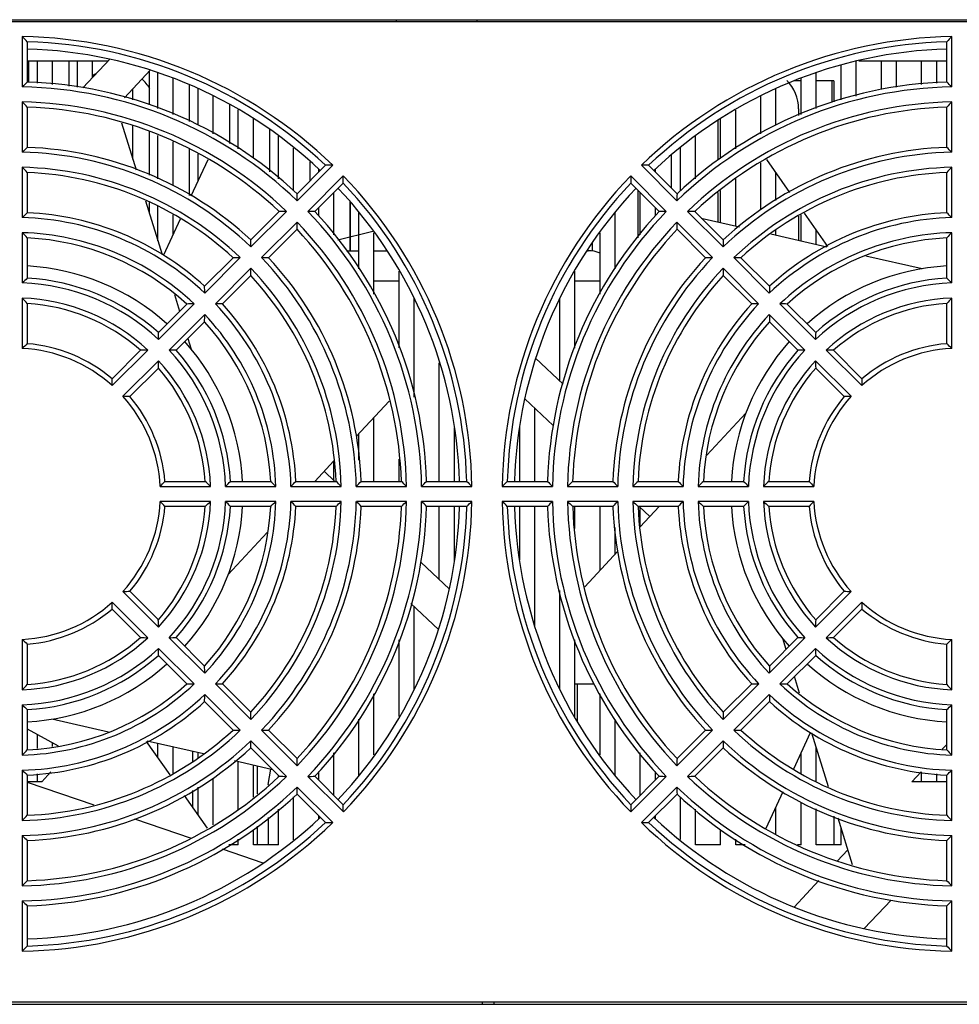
# Model space of a CAD drawing. Header units: millimetres. Extents: x 802 to 9345, y -804 to 1180.
# Tile 138 of 189: x 5503 to 5597, y -351 to -253. Entities that reach past the tile are written whole.
import ezdxf

# ---------------------------------------------------------------- set-up
doc = ezdxf.new("R2010")
doc.units = ezdxf.units.MM
doc.header["$LTSCALE"] = 30.734
doc.layers.get('0').update_dxf_attribs({"linetype": 'CONTINUOUS'})

msp = doc.modelspace()

# ---------------------------------------------------------------- linework, layer by layer
at = {"linetype": 'Continuous'}
for p, q in [((5447.541, -253.423), (5642.3, -253.423)), ((5642.07, -253.643), (5447.77, -253.643)), ((5540.92, -253.643), (5540.92, -253.443)), ((5548.92, -253.443), (5548.92, -253.643)), ((5503.67, -255.109), (5503.67, -260.11)), ((5504.17, -255.62), (5504.17, -259.622)), ((5595.67, -259.622), (5595.67, -255.62)), ((5596.17, -260.11), (5596.17, -255.108)), ((5504.17, -257.503), (5512.238, -257.503)), ((5504.27, -257.503), (5504.27, -259.622)), ((5504.32, -259.622), (5504.32, -257.503)), ((5505.17, -259.725), (5505.17, -257.503)), ((5506.67, -259.88), (5506.67, -257.503)), ((5508.32, -260.05), (5508.32, -257.503)), ((5509.17, -260.138), (5509.17, -257.503)), ((5512.381, -257.35), (5509.711, -260.194)), ((5510.67, -259.172), (5510.67, -257.503)), ((5586.67, -261.015), (5586.67, -257.567)), ((5586.927, -257.503), (5595.67, -257.503)), ((5589.17, -260.382), (5589.17, -257.503)), ((5590.67, -260.138), (5590.67, -257.503)), ((5593.17, -259.88), (5593.17, -257.503)), ((5594.67, -259.725), (5594.67, -257.503)), ((5513.831, -261.182), (5516.412, -258.433)), ((5516.32, -261.891), (5516.32, -258.532)), ((5585.17, -261.395), (5585.17, -257.949)), ((5517.17, -262.243), (5517.17, -258.733)), ((5518.67, -262.864), (5518.67, -259.263)), ((5581.17, -259.503), (5580.478, -259.503)), ((5581.17, -262.865), (5581.17, -259.26)), ((5582.67, -262.243), (5582.67, -258.734)), ((5584.42, -259.503), (5582.67, -259.503)), ((5584.27, -261.623), (5584.27, -259.503)), ((5584.42, -259.503), (5584.42, -261.585)), ((5514.67, -261.394), (5514.67, -260.288)), ((5520.27, -259.96), (5520.27, -263.527)), ((5520.32, -263.547), (5520.32, -259.928)), ((5521.17, -263.899), (5521.17, -260.316)), ((5578.67, -263.901), (5578.67, -260.279)), ((5522.67, -264.769), (5522.67, -261.031)), ((5577.17, -264.769), (5577.17, -261.031)), ((5503.67, -261.61), (5503.67, -266.611)), ((5504.17, -262.123), (5504.17, -266.125)), ((5524.32, -265.753), (5524.32, -261.873)), ((5525.17, -266.259), (5525.17, -262.398)), ((5574.67, -266.259), (5574.67, -262.415)), ((5580.92, -262.303), (5580.92, -262.968)), ((5595.67, -266.125), (5595.67, -262.123)), ((5596.17, -266.611), (5596.17, -261.61)), ((5526.67, -267.211), (5526.67, -263.274)), ((5572.92, -267.413), (5572.92, -263.44)), ((5573.17, -267.21), (5573.17, -263.258)), ((5513.553, -263.684), (5514.991, -268.354)), ((5514.67, -267.314), (5514.67, -263.968)), ((5528.32, -268.552), (5528.32, -264.344)), ((5516.32, -268.905), (5516.32, -264.588)), ((5517.17, -269.257), (5517.17, -264.94)), ((5529.17, -269.242), (5529.17, -265.015)), ((5570.67, -269.242), (5570.67, -265.023)), ((5518.67, -269.935), (5518.67, -265.562)), ((5520.27, -266.242), (5520.27, -270.883)), ((5520.32, -270.913), (5520.32, -266.272)), ((5530.67, -270.461), (5530.67, -266.199)), ((5569.17, -270.461), (5569.17, -266.177)), ((5522.136, -267.353), (5520.447, -270.988)), ((5521.17, -269.431), (5521.17, -266.778)), ((5568.27, -270.185), (5568.27, -266.86)), ((5577.733, -267.336), (5580.032, -270.609)), ((5503.67, -268.111), (5503.67, -273.112)), ((5531.014, -270.741), (5533.844, -267.911)), ((5531.023, -271.439), (5534.559, -267.903)), ((5532.32, -269.435), (5532.32, -267.55)), ((5533.17, -268.585), (5533.17, -268.309)), ((5565.282, -267.903), (5568.818, -271.439)), ((5565.997, -267.911), (5568.826, -270.741)), ((5566.67, -268.585), (5566.67, -268.324)), ((5577.17, -272.324), (5577.17, -267.671)), ((5596.17, -273.113), (5596.17, -268.111)), ((5504.17, -268.627), (5504.17, -272.63)), ((5535.62, -268.964), (5532.082, -272.501)), ((5567.757, -272.5), (5564.219, -268.962)), ((5574.67, -273.943), (5574.67, -269.208)), ((5578.67, -271.417), (5578.67, -268.671)), ((5595.67, -272.63), (5595.67, -268.627)), ((5535.612, -269.679), (5532.782, -272.509)), ((5567.059, -272.509), (5564.229, -269.679)), ((5534.67, -274.833), (5534.67, -270.62)), ((5564.92, -270.37), (5564.92, -275.14)), ((5565.17, -274.832), (5565.17, -270.62)), ((5572.92, -273.543), (5572.92, -270.626)), ((5573.17, -273.6), (5573.17, -270.423)), ((5515.943, -271.446), (5517.588, -276.79)), ((5516.32, -272.672), (5516.32, -271.603)), ((5517.17, -275.433), (5517.17, -271.955)), ((5533.17, -272.986), (5533.17, -272.12)), ((5536.27, -271.511), (5536.27, -276.403)), ((5536.32, -276.403), (5536.32, -271.576)), ((5566.67, -272.986), (5566.67, -272.12)), ((5519.392, -273.26), (5517.72, -276.858)), ((5518.67, -274.813), (5518.67, -272.833)), ((5526.416, -275.339), (5529.246, -272.509)), ((5526.426, -276.036), (5529.962, -272.5)), ((5537.17, -278.195), (5537.17, -272.57)), ((5562.67, -278.196), (5562.67, -272.589)), ((5569.879, -272.5), (5573.415, -276.036)), ((5570.595, -272.509), (5573.425, -275.339)), ((5570.67, -272.585), (5570.67, -272.448)), ((5571.246, -273.16), (5575.051, -274.031)), ((5580.92, -272.981), (5580.92, -275.373)), ((5581.17, -275.43), (5581.17, -272.833)), ((5581.469, -272.656), (5583.805, -275.982)), ((5531.023, -273.561), (5527.485, -277.098)), ((5531.013, -274.277), (5528.183, -277.107)), ((5572.354, -277.097), (5568.816, -273.559)), ((5571.657, -277.107), (5568.827, -274.277)), ((5503.67, -274.613), (5503.67, -279.616)), ((5504.17, -275.133), (5504.17, -279.139)), ((5535.059, -275.312), (5538.541, -274.455)), ((5538.67, -280.715), (5538.67, -274.622)), ((5561.17, -280.714), (5561.17, -274.63)), ((5578.15, -274.739), (5583.737, -276.017)), ((5578.67, -274.858), (5578.67, -274.323)), ((5582.67, -275.774), (5582.67, -274.366)), ((5595.67, -279.139), (5595.67, -275.133)), ((5596.17, -279.616), (5596.17, -274.614)), ((5560.42, -276.459), (5560.42, -275.597)), ((5521.816, -279.939), (5524.647, -277.109)), ((5521.828, -280.634), (5525.365, -277.097)), ((5535.945, -276.403), (5537.17, -276.403)), ((5538.67, -276.403), (5539.96, -276.403)), ((5559.882, -276.403), (5559.99, -276.403)), ((5574.476, -277.097), (5578.013, -280.634)), ((5575.194, -277.109), (5578.025, -279.939)), ((5587.606, -276.903), (5593.237, -278.191)), ((5526.426, -278.158), (5522.888, -281.696)), ((5576.952, -281.695), (5573.414, -278.157)), ((5526.414, -278.876), (5523.583, -281.707)), ((5541.17, -286.079), (5541.17, -278.44)), ((5558.67, -286.09), (5558.67, -278.455)), ((5576.257, -281.707), (5573.426, -278.876)), ((5538.67, -279.403), (5541.17, -279.403)), ((5558.67, -279.403), (5561.17, -279.403)), ((5503.67, -281.117), (5503.67, -286.122)), ((5518.814, -280.771), (5519.325, -282.43)), ((5542.67, -290.993), (5542.67, -281.105)), ((5557.17, -289.382), (5557.17, -281.141)), ((5596.17, -286.122), (5596.17, -281.117)), ((5504.17, -281.644), (5504.17, -285.655)), ((5517.214, -284.542), (5520.046, -281.709)), ((5517.23, -285.232), (5520.768, -281.695)), ((5579.074, -281.695), (5582.611, -285.233)), ((5579.795, -281.709), (5582.627, -284.542)), ((5595.67, -285.655), (5595.67, -281.644)), ((5521.828, -282.756), (5518.29, -286.293)), ((5581.55, -286.293), (5578.012, -282.755)), ((5521.814, -283.477), (5518.981, -286.309)), ((5580.859, -286.309), (5578.027, -283.477)), ((5520.157, -285.133), (5520.488, -286.207)), ((5512.606, -289.149), (5515.442, -286.313)), ((5512.629, -289.833), (5516.168, -286.294)), ((5583.672, -286.294), (5587.212, -289.833)), ((5584.398, -286.313), (5587.235, -289.149)), ((5517.229, -287.355), (5513.69, -290.894)), ((5545.17, -299.353), (5545.17, -287.549)), ((5557.499, -289.691), (5554.751, -287.11)), ((5586.151, -290.894), (5582.612, -287.355)), ((5517.21, -288.08), (5514.374, -290.917)), ((5585.467, -290.917), (5582.631, -288.08)), ((5540.194, -291.367), (5536.913, -294.899)), ((5553.668, -291.142), (5556.512, -293.812)), ((5554.67, -299.353), (5554.67, -292.083)), ((5571.805, -296.747), (5575.669, -292.586)), ((5538.67, -299.353), (5538.67, -293.008)), ((5537.17, -297.262), (5537.17, -294.623)), ((5546.67, -299.353), (5546.67, -294.036)), ((5553.17, -299.353), (5553.17, -293.983)), ((5534.67, -297.314), (5532.777, -299.353)), ((5534.67, -299.262), (5534.67, -297.314)), ((5541.17, -299.353), (5541.17, -297.162)), ((5534.767, -299.353), (5533.704, -298.354)), ((5517.868, -299.353), (5521.879, -299.353)), ((5524.384, -299.353), (5528.39, -299.353)), ((5530.892, -299.353), (5534.896, -299.353)), ((5537.398, -299.353), (5541.4, -299.353)), ((5543.901, -299.353), (5547.903, -299.353)), ((5551.938, -299.353), (5555.939, -299.353)), ((5558.441, -299.353), (5562.443, -299.353)), ((5564.945, -299.353), (5568.948, -299.353)), ((5571.451, -299.353), (5575.457, -299.353)), ((5577.962, -299.353), (5581.973, -299.353)), ((5517.401, -299.853), (5522.408, -299.853)), ((5523.907, -299.853), (5528.908, -299.853)), ((5530.41, -299.853), (5535.41, -299.853)), ((5536.912, -299.853), (5541.91, -299.853)), ((5543.414, -299.853), (5548.412, -299.853)), ((5551.427, -299.853), (5556.426, -299.853)), ((5557.928, -299.853), (5562.927, -299.853)), ((5564.429, -299.853), (5569.429, -299.853)), ((5570.931, -299.853), (5575.934, -299.853)), ((5577.435, -299.853), (5582.44, -299.853)), ((5522.406, -301.353), (5517.401, -301.353)), ((5528.909, -301.353), (5523.907, -301.353)), ((5535.411, -301.353), (5530.411, -301.353)), ((5541.913, -301.353), (5536.914, -301.353)), ((5548.414, -301.353), (5543.415, -301.353)), ((5556.427, -301.353), (5551.429, -301.353)), ((5562.928, -301.353), (5557.93, -301.353)), ((5569.43, -301.353), (5564.431, -301.353)), ((5575.934, -301.353), (5570.932, -301.353)), ((5582.44, -301.353), (5577.433, -301.353)), ((5521.879, -301.853), (5517.868, -301.853)), ((5528.39, -301.853), (5524.384, -301.853)), ((5534.896, -301.853), (5530.892, -301.853)), ((5541.4, -301.853), (5537.398, -301.853)), ((5547.903, -301.853), (5543.901, -301.853)), ((5545.17, -309.122), (5545.17, -301.853)), ((5546.67, -307.222), (5546.67, -301.853)), ((5555.939, -301.853), (5551.938, -301.853)), ((5553.17, -307.17), (5553.17, -301.853)), ((5554.67, -313.781), (5554.67, -301.853)), ((5562.443, -301.853), (5558.441, -301.853)), ((5558.67, -304.043), (5558.67, -301.853)), ((5561.17, -308.198), (5561.17, -301.853)), ((5568.948, -301.853), (5564.945, -301.853)), ((5565.073, -301.853), (5566.136, -302.851)), ((5565.17, -303.891), (5567.063, -301.853)), ((5565.17, -303.891), (5565.17, -301.944)), ((5575.457, -301.853), (5571.451, -301.853)), ((5581.973, -301.853), (5577.962, -301.853)), ((5528.036, -304.458), (5524.171, -308.619)), ((5562.67, -306.583), (5562.67, -303.943)), ((5559.647, -309.838), (5562.927, -306.306)), ((5546.173, -310.064), (5543.329, -307.393)), ((5513.69, -310.311), (5517.229, -313.851)), ((5514.374, -310.288), (5517.21, -313.125)), ((5557.17, -319.955), (5557.17, -310.212)), ((5582.612, -313.85), (5586.151, -310.311)), ((5582.631, -313.125), (5585.467, -310.288)), ((5516.168, -314.911), (5512.629, -311.372)), ((5587.211, -311.372), (5583.672, -314.911)), ((5515.442, -314.892), (5512.606, -312.056)), ((5542.342, -311.514), (5545.09, -314.095)), ((5542.67, -320.064), (5542.67, -311.823)), ((5587.235, -312.056), (5584.398, -314.892)), ((5503.67, -315.083), (5503.67, -320.088)), ((5518.29, -314.912), (5521.828, -318.45)), ((5518.981, -314.896), (5521.814, -317.728)), ((5541.17, -322.75), (5541.17, -315.115)), ((5558.67, -322.785), (5558.67, -315.126)), ((5578.013, -318.449), (5581.55, -314.912)), ((5578.027, -317.728), (5580.859, -314.896)), ((5579.683, -316.072), (5579.353, -314.998)), ((5596.17, -320.088), (5596.17, -315.083)), ((5504.17, -315.55), (5504.17, -319.561)), ((5520.767, -319.51), (5517.23, -315.972)), ((5582.611, -315.973), (5579.073, -319.51)), ((5595.67, -319.561), (5595.67, -315.55)), ((5520.046, -319.496), (5517.214, -316.664)), ((5582.627, -316.664), (5579.795, -319.496)), ((5581.027, -320.434), (5580.516, -318.775)), ((5522.889, -319.51), (5526.427, -323.048)), ((5523.583, -319.498), (5526.414, -322.329)), ((5558.67, -319.503), (5560.582, -319.503)), ((5558.9, -319.503), (5558.9, -323.218)), ((5573.415, -323.047), (5576.953, -319.51)), ((5573.426, -322.329), (5576.257, -319.498)), ((5524.647, -324.097), (5521.816, -321.266)), ((5525.365, -324.108), (5521.828, -320.571)), ((5538.67, -326.575), (5538.67, -320.491)), ((5561.17, -326.575), (5561.17, -320.491)), ((5578.013, -320.571), (5574.476, -324.108)), ((5578.025, -321.266), (5575.194, -324.097)), ((5503.67, -321.589), (5503.67, -326.591)), ((5504.17, -322.066), (5504.17, -326.072)), ((5595.67, -326.072), (5595.67, -322.066)), ((5596.17, -326.592), (5596.17, -321.589)), ((5512.235, -324.303), (5506.604, -323.014)), ((5537.17, -328.616), (5537.17, -323.01)), ((5562.67, -328.632), (5562.67, -323.011)), ((5504.17, -323.962), (5507.255, -325.653)), ((5527.486, -324.108), (5531.025, -327.646)), ((5528.183, -324.098), (5531.013, -326.928)), ((5568.818, -327.645), (5572.356, -324.107)), ((5568.827, -326.928), (5571.657, -324.098)), ((5505.17, -325.936), (5505.17, -324.51)), ((5518.372, -328.549), (5516.036, -325.223)), ((5521.691, -326.466), (5516.104, -325.188)), ((5529.962, -328.705), (5526.426, -325.169)), ((5573.415, -325.169), (5569.879, -328.705)), ((5580.449, -327.946), (5582.121, -324.347)), ((5583.898, -329.759), (5582.252, -324.415)), ((5506.67, -325.732), (5506.67, -325.332)), ((5517.17, -326.839), (5517.17, -325.432)), ((5518.67, -328.372), (5518.67, -325.775)), ((5529.246, -328.696), (5526.416, -325.866)), ((5573.425, -325.866), (5570.595, -328.696)), ((5582.67, -329.25), (5582.67, -325.772)), ((5595.224, -326.011), (5595.67, -325.536)), ((5520.63, -327.213), (5520.63, -326.223)), ((5521.17, -326.883), (5521.17, -326.347)), ((5528.595, -328.045), (5524.79, -327.175)), ((5534.67, -330.585), (5534.67, -326.373)), ((5565.17, -330.585), (5565.17, -326.372)), ((5581.17, -328.372), (5581.17, -326.392)), ((5503.67, -328.092), (5503.67, -333.094)), ((5525.17, -331.997), (5525.17, -327.262)), ((5526.67, -330.782), (5526.67, -327.605)), ((5527.08, -330.45), (5527.08, -327.699)), ((5528.141, -329.503), (5528.417, -328.004)), ((5596.17, -333.094), (5596.17, -328.093)), ((5504.17, -328.575), (5504.17, -332.578)), ((5505.17, -329.247), (5505.17, -328.442)), ((5506.525, -328.262), (5505.601, -329.247)), ((5522.67, -333.535), (5522.67, -328.881)), ((5529.17, -328.757), (5529.17, -328.62)), ((5532.083, -328.705), (5535.622, -332.243)), ((5532.782, -328.697), (5535.612, -331.526)), ((5533.17, -329.085), (5533.17, -328.219)), ((5564.221, -332.241), (5567.758, -328.704)), ((5564.229, -331.526), (5567.059, -328.697)), ((5566.67, -329.085), (5566.67, -328.219)), ((5592.186, -329.247), (5593.132, -328.239)), ((5593.17, -329.247), (5593.17, -328.244)), ((5594.67, -329.247), (5594.67, -328.442)), ((5595.67, -332.578), (5595.67, -328.575)), ((5505.601, -329.247), (5504.17, -329.247)), ((5504.17, -329.269), (5510.793, -331.537)), ((5520.63, -331.764), (5520.63, -330.109)), ((5521.17, -332.534), (5521.17, -329.788)), ((5528.141, -329.503), (5528.141, -329.59)), ((5534.559, -333.302), (5531.023, -329.766)), ((5568.818, -329.766), (5565.282, -333.302)), ((5595.67, -329.247), (5592.186, -329.247)), ((5522.108, -333.869), (5519.809, -330.596)), ((5530.67, -335.028), (5530.67, -330.744)), ((5533.844, -333.294), (5531.014, -330.464)), ((5568.826, -330.464), (5565.997, -333.294)), ((5569.17, -334.999), (5569.17, -330.744)), ((5577.705, -333.853), (5579.394, -330.217)), ((5529.17, -335.503), (5529.17, -331.963)), ((5570.67, -335.503), (5570.67, -331.963)), ((5578.67, -334.427), (5578.67, -331.774)), ((5581.17, -335.503), (5581.17, -331.27)), ((5582.67, -335.503), (5582.67, -331.948)), ((5514.828, -332.918), (5520.464, -334.847)), ((5528.141, -332.8), (5528.141, -335.503)), ((5533.17, -332.881), (5533.17, -332.62)), ((5566.67, -332.893), (5566.67, -332.62)), ((5584.42, -332.673), (5584.42, -335.503)), ((5586.288, -337.521), (5584.85, -332.851)), ((5526.67, -335.503), (5526.67, -333.995)), ((5527.08, -335.503), (5527.08, -333.662)), ((5573.17, -335.503), (5573.17, -333.994)), ((5585.17, -335.503), (5585.17, -333.891)), ((5503.67, -334.594), (5503.67, -339.596)), ((5525.17, -335.503), (5525.17, -334.946)), ((5574.67, -335.503), (5574.67, -334.946)), ((5596.17, -339.595), (5596.17, -334.594)), ((5504.17, -335.08), (5504.17, -339.082)), ((5523.559, -335.907), (5527.624, -337.299)), ((5525.17, -335.503), (5524.237, -335.503)), ((5529.17, -335.503), (5526.67, -335.503)), ((5573.17, -335.503), (5570.67, -335.503)), ((5575.604, -335.503), (5574.67, -335.503)), ((5581.17, -335.503), (5580.831, -335.503)), ((5585.17, -335.503), (5582.67, -335.503)), ((5595.67, -339.082), (5595.67, -335.08)), ((5585.826, -336.019), (5584.776, -337.137)), ((5582.952, -339.079), (5580.48, -341.712)), ((5503.67, -341.096), (5503.67, -346.097)), ((5504.17, -341.583), (5504.17, -345.585)), ((5587.459, -343.855), (5590.13, -341.011)), ((5595.67, -345.585), (5595.67, -341.583)), ((5596.17, -346.096), (5596.17, -341.095)), ((5447.77, -351.143), (5642.07, -351.143)), ((5479.42, -351.382), (5610.42, -351.382)), ((5549.42, -351.143), (5549.42, -351.356)), ((5550.62, -351.356), (5550.62, -351.143))]:
    msp.add_line(p, q, dxfattribs=at)
for centre, radius, start, end in [((5413.447, -343.872), 126.567, 44.20874, 44.53242), ((5502.921, -300.601), 45.498, 45.94345, 89.05607), ((5502.921, -300.601), 44.998, 46.59073, 88.40878), ((5596.922, -300.604), 45.502, 90.94653, 134.05599), ((5596.922, -300.604), 45.002, 91.59382, 133.40876), ((5685.735, -343.219), 125.639, 135.46882, 135.7949), ((5502.92, -300.603), 44.275, 46.63256, 88.43018), ((5596.92, -300.603), 44.275, 91.57008, 133.36336), ((5512.92, -262.303), 4, 118.5928, 124.66666), ((5512.92, -262.303), 4, 30.32348, 48.29946), ((5576.92, -262.303), 4, 0, 45.0822), ((5585.097, -343.049), 116.229, 134.12843, 134.47282), ((5502.921, -300.602), 40.499, 46.06151, 88.9403), ((5502.921, -300.602), 40.999, 46.74753, 88.25428), ((5596.921, -300.604), 40.501, 91.06156, 133.93814), ((5596.921, -300.604), 41.001, 91.74753, 133.25216), ((5514.409, -343.397), 116.712, 45.5299, 45.87286), ((5426.419, -337.385), 108.211, 44.06788, 44.44723), ((5502.92, -300.601), 38.999, 46.10059, 88.89812), ((5502.92, -300.601), 38.499, 46.85925, 88.13942), ((5596.921, -300.603), 39.001, 91.10294, 133.89805), ((5596.921, -300.603), 38.501, 91.86162, 133.1394), ((5673.095, -337.071), 107.758, 135.55015, 135.93108), ((5572.167, -336.632), 97.953, 133.96167, 134.36939), ((5502.921, -300.602), 34.499, 47.07652, 87.92477), ((5596.92, -300.603), 34.501, 92.07648, 132.92285), ((5527.417, -336.897), 98.322, 45.63143, 46.03761), ((5502.921, -300.602), 33.999, 46.26409, 88.7372), ((5596.92, -300.603), 34.001, 91.2641, 133.73524), ((5439.426, -330.891), 89.826, 43.8815, 44.3397), ((5502.92, -300.602), 32.499, 46.32136, 88.67784), ((5535.603, -395.352), 127.453, 90.46956, 90.79099), ((5564.263, -394.462), 126.563, 89.21527, 89.53892), ((5596.921, -300.603), 32.501, 91.32325, 133.67773), ((5660.231, -330.714), 89.571, 135.6596, 136.1191), ((5502.92, -300.602), 31.999, 47.23771, 87.76145), ((5409.033, -267.886), 126.592, 359.18868, 359.51241), ((5502.928, -300.595), 45.49, 0.93576, 44.05597), ((5596.932, -300.603), 45.511, 135.95424, 179.05554), ((5690.16, -267.919), 125.945, 180.47457, 180.79989), ((5596.921, -300.603), 32.001, 92.23961, 132.7614), ((5502.92, -300.603), 44.275, 1.62306, 43.40784), ((5502.928, -300.595), 44.99, 1.583, 43.40855), ((5596.932, -300.603), 45.01, 136.60156, 178.40843), ((5596.92, -300.603), 44.275, 136.59154, 178.37726), ((5414.331, -272.527), 116.697, 0.53419, 0.87716), ((5686.089, -272.524), 117.276, 179.12887, 179.47018), ((5559.843, -330.843), 80.549, 133.72207, 134.21623), ((5502.919, -300.604), 27.502, 46.56319, 88.43488), ((5502.919, -300.604), 28.002, 47.559, 87.43907), ((5531.007, -381.282), 108.786, 90.55072, 90.92804), ((5531.052, -385.825), 113.329, 89.12573, 89.47895), ((5502.928, -300.602), 40.493, 1.06115, 43.94633), ((5502.92, -300.603), 41, 1.74709, 43.25291), ((5596.92, -300.603), 41, 136.74709, 178.25291), ((5596.926, -300.608), 40.508, 136.06147, 178.93152), ((5568.81, -389.25), 116.754, 90.51639, 90.85931), ((5568.842, -380.706), 108.211, 89.072, 89.45133), ((5596.92, -300.601), 27.498, 91.56307, 133.44015), ((5596.92, -300.601), 27.998, 92.55903, 132.44419), ((5540.43, -330.404), 79.933, 45.78584, 46.28378), ((5422.819, -272.482), 108.21, 359.04945, 359.42892), ((5502.93, -300.594), 38.488, 1.848, 43.13966), ((5502.93, -300.594), 38.987, 1.08938, 43.89859), ((5596.934, -300.603), 39.013, 136.11485, 178.8979), ((5596.934, -300.603), 38.512, 136.87358, 178.1395), ((5676.416, -272.516), 107.606, 180.55499, 180.9365), ((5452.435, -324.406), 71.445, 43.60352, 44.18187), ((5502.92, -300.605), 26.002, 46.65638, 88.34722), ((5502.92, -300.603), 25.5, 47.80974, 87.19026), ((5596.919, -300.601), 25.998, 91.65008, 133.34751), ((5596.92, -300.603), 25.5, 92.80974, 132.19026), ((5647.878, -324.855), 72.096, 135.82403, 136.3972), ((5428.12, -277.125), 98.312, 0.63462, 1.04082), ((5672.028, -277.126), 98.619, 178.96184, 179.36679), ((5526.403, -367.252), 90.161, 90.6599, 91.11639), ((5526.451, -372.419), 95.327, 88.9595, 89.37847), ((5502.928, -300.602), 33.992, 1.26381, 43.74506), ((5502.92, -300.603), 34.5, 2.07639, 42.92361), ((5559.99, -279.403), 3, 66.63402, 90), ((5596.92, -300.603), 34.5, 137.07639, 177.92361), ((5596.926, -300.608), 34.008, 136.26425, 178.72715), ((5573.415, -375.457), 98.365, 90.61793, 91.02403), ((5573.444, -366.919), 89.827, 88.88378, 89.34195), ((5502.92, -300.603), 22.712, 48.16117, 86.8431), ((5436.604, -277.101), 89.828, 358.86788, 359.32618), ((5502.926, -300.597), 32.492, 1.31298, 43.67798), ((5559.99, -279.403), 3, 24.73557, 25.89973), ((5596.929, -300.603), 32.508, 136.33188, 178.67738), ((5660.455, -277.157), 87.046, 180.65775, 181.13062), ((5596.92, -300.603), 22.712, 93.1569, 131.83882), ((5546.571, -324.08), 61.786, 133.33376, 133.97461), ((5502.92, -300.603), 21.501, 48.33329, 86.66574), ((5502.92, -300.603), 32, 2.23869, 42.76131), ((5596.92, -300.603), 32, 137.23869, 177.76131), ((5596.92, -300.602), 21.499, 93.33327, 131.66838), ((5553.424, -323.921), 61.564, 46.02596, 46.6691), ((5502.92, -300.603), 21.001, 47.04704, 87.95199), ((5441.883, -281.721), 79.953, 0.77912, 1.277), ((5657.339, -281.71), 79.334, 178.72113, 179.22289), ((5596.92, -300.602), 20.999, 92.04691, 132.95474), ((5465.424, -317.922), 53.079, 43.11635, 43.90031), ((5502.92, -300.603), 19.5, 47.2044, 87.79573), ((5596.92, -300.602), 19.5, 92.20353, 132.79574), ((5634.47, -317.973), 53.152, 136.10017, 136.88305), ((5502.92, -300.603), 19, 48.77236, 86.22779), ((5521.784, -352.525), 70.837, 90.82237, 91.40575), ((5521.834, -359.8), 78.111, 88.71722, 89.22683), ((5502.926, -300.602), 27.494, 1.56248, 43.44524), ((5502.92, -300.603), 28, 2.5587, 42.4413), ((5596.92, -300.603), 28, 137.5587, 177.4413), ((5596.924, -300.606), 27.505, 136.56294, 178.43023), ((5578.031, -361.651), 79.963, 90.77351, 91.27136), ((5578.045, -353.128), 71.44, 88.59698, 89.17544), ((5596.92, -300.602), 19, 93.77148, 131.22775), ((5450.385, -281.714), 71.45, 358.58654, 359.16503), ((5502.924, -300.599), 25.995, 1.64504, 43.3472), ((5596.925, -300.603), 26.005, 136.65945, 178.34666), ((5648.2, -281.746), 70.195, 180.82372, 181.41249), ((5502.92, -300.603), 25.5, 2.80974, 42.19026), ((5596.92, -300.603), 25.5, 137.80974, 177.19026), ((5455.668, -286.332), 61.572, 1.02332, 1.66641), ((5643.995, -286.328), 61.394, 178.33292, 178.97788), ((5533.63, -317.682), 43.516, 132.60894, 133.50998), ((5502.92, -300.603), 15, 49.78019, 85.21981), ((5502.92, -300.603), 22.712, 3.16481, 41.83644), ((5596.92, -300.603), 22.712, 138.16357, 176.83521), ((5596.92, -300.603), 15, 94.78019, 130.21981), ((5566.43, -317.449), 43.196, 46.48786, 47.39555), ((5502.919, -300.604), 14.502, 47.96538, 87.03103), ((5517.187, -339.34), 53.056, 91.09966, 91.88397), ((5517.192, -347.732), 61.448, 88.33127, 88.97563), ((5502.921, -300.603), 21, 2.04666, 42.9541), ((5502.921, -300.603), 21.5, 3.33301, 41.66775), ((5596.919, -300.602), 21.499, 138.33309, 176.6694), ((5596.919, -300.602), 20.999, 137.04668, 177.95581), ((5582.654, -347.841), 61.558, 91.02751, 91.6707), ((5582.653, -339.363), 53.079, 88.11534, 88.89931), ((5596.92, -300.601), 14.498, 92.96491, 132.0396), ((5464.157, -286.352), 53.081, 358.13381, 358.91749), ((5502.914, -300.608), 19.508, 2.22031, 42.79551), ((5596.92, -300.603), 19.5, 137.20423, 177.79577), ((5635.689, -286.336), 53.087, 181.09958, 181.88342), ((5502.92, -300.603), 19, 3.77218, 41.22782), ((5596.92, -300.603), 19, 138.77218, 176.22782), ((5469.433, -290.951), 43.211, 1.48298, 2.39044), ((5630.093, -290.94), 42.895, 177.60669, 178.52083), ((5512.57, -334.074), 43.195, 87.60589, 88.51362), ((5502.92, -300.603), 14.5, 2.96491, 42.03509), ((5502.92, -300.603), 15, 4.78019, 40.21981), ((5596.92, -300.603), 15, 139.78019, 175.21981), ((5596.92, -300.603), 14.5, 137.96492, 177.03508), ((5587.266, -334.085), 43.205, 91.47903, 92.38665), ((5486.072, -270.105), 43.202, 316.48285, 317.39048), ((5486.811, -336.831), 51.328, 46.0911, 46.90188), ((5479.604, -257.109), 61.561, 316.02604, 316.66921), ((5477.992, -352.262), 73.07, 45.82811, 46.39364), ((5473.133, -244.139), 79.904, 315.79277, 316.29083), ((5470.535, -366.246), 92.827, 45.66288, 46.10623), ((5466.646, -231.156), 98.268, 315.64717, 316.05347), ((5465.723, -377.499), 108.781, 45.54359, 45.92088), ((5460.149, -218.159), 116.649, 315.54571, 315.88876), ((5640.22, -390.047), 126.567, 134.22806, 134.55163), ((5642.45, -215.432), 120.528, 224.12887, 224.46095), ((5633.731, -377.06), 108.199, 134.09484, 134.47405), ((5635.533, -228.859), 101.547, 223.96334, 224.35659), ((5627.229, -364.087), 89.832, 133.89512, 134.35317), ((5627.913, -242.963), 81.589, 223.72064, 224.20848), ((5620.733, -351.099), 71.459, 133.6026, 134.18086), ((5619.984, -257.347), 61.214, 223.33138, 223.97823), ((5614.24, -338.095), 53.076, 133.11872, 133.90269), ((5613.767, -270.111), 43.197, 222.60576, 223.51346), ((5502.92, -300.603), 14.5, 317.96492, 357.03508), ((5502.92, -300.603), 19.5, 317.20423, 357.79577), ((5486.074, -331.094), 43.197, 42.60576, 43.51346), ((5502.921, -300.604), 20.999, 317.04668, 357.95581), ((5502.916, -300.602), 26.005, 316.65945, 358.34666), ((5485.601, -263.11), 53.076, 313.11872, 313.90269), ((5502.917, -300.599), 27.505, 316.56294, 358.43023), ((5479.857, -343.859), 61.214, 43.33138, 43.97823), ((5502.912, -300.602), 32.508, 316.33188, 358.67738), ((5502.914, -300.597), 34.008, 316.26425, 358.72715), ((5479.108, -250.106), 71.459, 313.6026, 314.18086), ((5471.928, -358.242), 81.589, 43.72064, 44.20848), ((5502.907, -300.602), 39.013, 316.11485, 358.8979), ((5502.914, -300.597), 40.508, 316.06147, 358.93152), ((5472.612, -237.118), 89.832, 313.89512, 314.35317), ((5502.909, -300.602), 45.511, 315.95424, 359.05554), ((5464.308, -372.346), 101.547, 43.96334, 44.35659), ((5466.11, -224.145), 108.199, 314.09484, 314.47405), ((5457.391, -385.773), 120.528, 44.12887, 44.46095), ((5459.62, -211.158), 126.567, 314.22806, 314.55163), ((5596.913, -300.61), 45.49, 180.93576, 224.05597), ((5639.692, -383.046), 116.649, 135.54571, 135.88876), ((5596.913, -300.603), 40.493, 181.06115, 223.94633), ((5596.911, -300.611), 38.987, 181.08938, 223.89859), ((5634.117, -223.706), 108.781, 225.54359, 225.92088), ((5633.195, -370.049), 98.268, 135.64717, 136.05347), ((5596.912, -300.603), 33.992, 181.26381, 223.74506), ((5596.914, -300.608), 32.492, 181.31298, 223.67798), ((5629.306, -234.959), 92.827, 225.66288, 226.10623), ((5626.707, -357.066), 79.904, 135.79277, 136.29083), ((5596.914, -300.603), 27.494, 181.56248, 223.44524), ((5596.916, -300.606), 25.995, 181.64504, 223.3472), ((5621.848, -248.943), 73.07, 225.82811, 226.39364), ((5620.236, -344.096), 61.561, 136.02604, 136.66921), ((5596.92, -300.603), 21, 182.04666, 222.9541), ((5596.927, -300.597), 19.508, 182.22031, 222.79551), ((5613.029, -264.374), 51.328, 226.0911, 226.90188), ((5613.769, -331.101), 43.202, 136.48285, 137.39048), ((5596.92, -300.603), 14.5, 182.96491, 222.03509), ((5502.92, -300.603), 15, 319.78019, 355.21981), ((5502.92, -300.603), 19, 318.77218, 356.22782), ((5502.921, -300.604), 21.499, 318.33309, 356.6694), ((5502.92, -300.603), 22.712, 318.16357, 356.83521), ((5502.92, -300.603), 25.5, 317.80974, 357.19026), ((5502.92, -300.603), 28, 317.5587, 357.4413), ((5502.92, -300.603), 32, 317.23869, 357.76131), ((5502.92, -300.603), 34.5, 317.07639, 357.92361), ((5502.907, -300.602), 38.512, 316.87358, 358.1395), ((5502.92, -300.603), 41, 316.74709, 358.25291), ((5502.92, -300.603), 44.275, 316.59154, 358.37726), ((5502.909, -300.602), 45.01, 316.60156, 358.40843), ((5596.913, -300.61), 44.99, 181.583, 223.40855), ((5596.92, -300.603), 44.275, 181.62306, 223.40784), ((5596.92, -300.603), 41, 181.74709, 223.25291), ((5596.911, -300.611), 38.488, 181.848, 223.13966), ((5596.92, -300.603), 34.5, 182.07639, 222.92361), ((5596.92, -300.603), 32, 182.23869, 222.76131), ((5596.92, -300.603), 28, 182.5587, 222.4413), ((5596.92, -300.603), 25.5, 182.80974, 222.19026), ((5596.92, -300.603), 22.712, 183.16481, 221.83644), ((5596.92, -300.603), 21.5, 183.33301, 221.66775), ((5596.92, -300.603), 19, 183.77218, 221.22782), ((5596.92, -300.603), 15, 184.78019, 220.21981), ((5512.575, -267.121), 43.205, 271.47903, 272.38665), ((5587.271, -267.131), 43.195, 267.60589, 268.51362), ((5502.92, -300.604), 14.498, 272.96491, 312.0396), ((5469.748, -310.265), 42.895, 357.60669, 358.52083), ((5596.921, -300.601), 14.502, 227.96538, 267.03103), ((5630.407, -310.254), 43.211, 181.48298, 182.39044), ((5502.92, -300.603), 15, 274.78019, 310.21981), ((5596.92, -300.603), 15, 229.78019, 265.21981), ((5464.151, -314.869), 53.087, 1.09958, 1.88342), ((5635.683, -314.853), 53.081, 178.13381, 178.91749), ((5502.921, -300.603), 19.5, 272.20353, 312.79574), ((5533.411, -283.756), 43.196, 226.48786, 227.39555), ((5502.921, -300.603), 19, 273.77148, 311.22775), ((5517.188, -261.842), 53.079, 268.11534, 268.89931), ((5517.187, -253.364), 61.558, 271.02751, 271.6707), ((5582.649, -253.473), 61.448, 268.33127, 268.97563), ((5582.654, -261.865), 53.056, 271.09966, 271.88397), ((5596.92, -300.602), 19.5, 227.2044, 267.79573), ((5596.92, -300.602), 19, 228.77236, 266.22779), ((5566.21, -283.523), 43.516, 312.60894, 313.50998), ((5502.92, -300.603), 20.999, 272.04691, 312.95474), ((5455.846, -314.877), 61.394, 358.33292, 358.97788), ((5596.921, -300.602), 21.001, 227.04704, 267.95199), ((5644.173, -314.873), 61.572, 181.02332, 181.66641), ((5502.92, -300.603), 21.499, 273.33327, 311.66838), ((5596.921, -300.602), 21.501, 228.33329, 266.66574), ((5502.92, -300.603), 22.712, 273.1569, 311.83882), ((5451.641, -319.459), 70.195, 0.82372, 1.41249), ((5649.455, -319.491), 71.45, 178.58654, 179.16503), ((5596.92, -300.603), 22.712, 228.16117, 266.8431), ((5502.922, -300.604), 25.998, 271.65008, 313.34751), ((5465.371, -283.232), 53.152, 316.10017, 316.88305), ((5502.92, -300.603), 25.5, 272.80974, 312.19026), ((5521.795, -248.077), 71.44, 268.59698, 269.17544), ((5521.809, -239.554), 79.963, 270.77351, 271.27136), ((5578.007, -241.405), 78.111, 268.71722, 269.22683), ((5578.057, -248.68), 70.837, 270.82237, 271.40575), ((5596.92, -300.6), 26.002, 226.65638, 268.34722), ((5596.92, -300.603), 25.5, 227.80974, 267.19026), ((5634.416, -283.283), 53.079, 223.11635, 223.90031), ((5502.92, -300.605), 27.498, 271.56307, 313.44015), ((5502.92, -300.605), 27.998, 272.55903, 312.44419), ((5442.502, -319.495), 79.334, 358.72113, 359.22289), ((5596.922, -300.601), 27.502, 226.56319, 268.43488), ((5657.958, -319.484), 79.953, 180.77912, 181.277), ((5596.922, -300.601), 28.002, 227.559, 267.43907), ((5546.416, -277.284), 61.564, 226.02596, 226.6691), ((5553.27, -277.125), 61.786, 313.33376, 313.97461), ((5439.386, -324.048), 87.046, 0.65775, 1.13062), ((5663.237, -324.104), 89.828, 178.86788, 179.32618), ((5502.92, -300.602), 32.501, 271.32325, 313.67773), ((5502.92, -300.602), 32.001, 272.23961, 312.7614), ((5526.396, -234.286), 89.827, 268.88378, 269.34195), ((5526.425, -225.748), 98.365, 270.61793, 271.02403), ((5573.39, -228.786), 95.327, 268.9595, 269.37847), ((5573.438, -233.953), 90.161, 270.6599, 271.11639), ((5596.92, -300.603), 32.499, 226.32136, 268.67784), ((5596.92, -300.603), 31.999, 227.23771, 267.76145), ((5502.92, -300.602), 34.001, 271.2641, 313.73524), ((5427.812, -324.079), 98.619, 358.96184, 359.36679), ((5596.92, -300.603), 33.999, 226.26409, 268.7372), ((5671.721, -324.08), 98.312, 180.63462, 181.04082), ((5451.963, -276.35), 72.096, 315.82403, 316.3972), ((5502.92, -300.602), 34.501, 272.07648, 312.92285), ((5596.92, -300.603), 34.499, 227.07652, 267.92477), ((5647.406, -276.799), 71.445, 223.60352, 224.18187), ((5423.424, -328.689), 107.606, 0.55499, 0.9365), ((5677.022, -328.723), 108.21, 179.04945, 179.42892), ((5559.411, -270.801), 79.933, 225.78584, 226.28378), ((5539.998, -270.362), 80.549, 313.72207, 314.21623), ((5502.92, -300.602), 39.001, 271.10294, 313.89805), ((5502.92, -300.602), 38.501, 271.86162, 313.1394), ((5530.998, -220.499), 108.211, 269.072, 269.45133), ((5531.031, -211.956), 116.754, 270.51639, 270.85931), ((5568.789, -215.38), 113.329, 269.12573, 269.47895), ((5568.833, -219.923), 108.786, 270.55072, 270.92804), ((5596.92, -300.604), 38.999, 226.10059, 268.89812), ((5596.92, -300.604), 38.499, 226.85925, 268.13942), ((5502.92, -300.601), 40.501, 271.06156, 313.93814), ((5505.451, -328.902), 0.345, 285.59896, 301.19777), ((5413.752, -328.681), 117.276, 359.12887, 359.47018), ((5596.919, -300.603), 40.499, 226.06151, 268.9403), ((5685.51, -328.678), 116.697, 180.53419, 180.87716), ((5502.92, -300.601), 41.001, 271.74753, 313.25216), ((5596.919, -300.603), 40.999, 226.74753, 268.25428), ((5409.681, -333.286), 125.945, 0.47457, 0.79989), ((5690.808, -333.319), 126.592, 179.18868, 179.51241), ((5439.609, -270.491), 89.571, 315.6596, 316.1191), ((5502.92, -300.603), 44.275, 271.57008, 313.36336), ((5596.92, -300.603), 44.275, 226.63256, 268.43018), ((5660.414, -270.314), 89.826, 223.8815, 224.3397), ((5502.919, -300.601), 45.502, 270.94653, 314.05599), ((5502.919, -300.601), 45.002, 271.59382, 313.40876), ((5535.577, -206.743), 126.563, 269.21527, 269.53892), ((5564.237, -205.853), 127.453, 270.46956, 270.79099), ((5596.92, -300.604), 45.498, 225.94345, 269.05607), ((5596.92, -300.604), 44.998, 226.59073, 268.40878), ((5572.424, -264.308), 98.322, 225.63143, 226.03761), ((5527.674, -264.573), 97.953, 313.96167, 314.36939), ((5426.746, -264.134), 107.758, 315.55015, 315.93108), ((5673.422, -263.82), 108.211, 224.06788, 224.44723), ((5585.432, -257.808), 116.712, 225.5299, 225.87286), ((5514.744, -258.156), 116.229, 314.12843, 314.47282), ((5414.106, -257.986), 125.639, 315.46882, 315.7949), ((5686.394, -257.333), 126.567, 224.20874, 224.53242)]:
    msp.add_arc(centre, radius, start, end, dxfattribs=at)
for points in [[(5547.903, -299.353), (5548.073, -299.518), (5548.242, -299.686), (5548.412, -299.853)], [(5551.938, -301.853), (5551.767, -301.687), (5551.598, -301.519), (5551.429, -301.353)]]:
    msp.add_open_spline(points, degree=3, dxfattribs=at)

doc.saveas('drawing.dxf')
